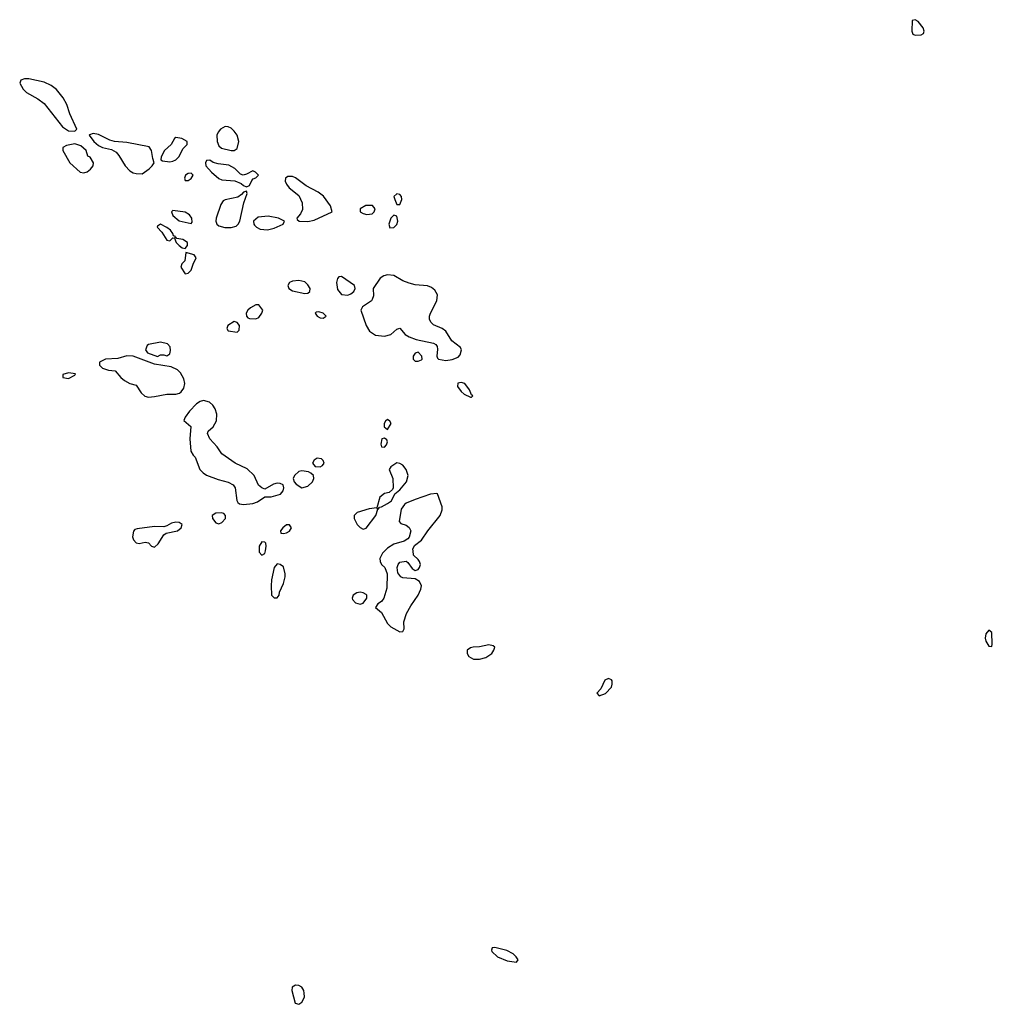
# Model space of a CAD drawing. Header units: inches. Extents: x 2221774 to 2440637, y 201306 to 357559.
# Tile 4 of 245: x 2241731 to 2248073, y 237041 to 243464. Entities that reach past the tile are written whole.
import ezdxf

# ---------------------------------------------------------------- set-up
doc = ezdxf.new("R2010")
doc.units = ezdxf.units.IN
doc.header["$MEASUREMENT"] = 0
doc.layers.add('C2243', color=7, linetype='Continuous')
doc.layers.add('C2244', color=7, linetype='Continuous')

msp = doc.modelspace()

# ---------------------------------------------------------------- linework, layer by layer
at = {"layer": 'C2243', "color": 5, "elevation": 20}
for points in [[(2243291.5, 240000), (2243291.3, 239990), (2243310, 239971.3), (2243330, 239982), (2243333.4, 240000)], [(2244112.9, 240000), (2244095.9, 239984.1), (2244078.8, 239950), (2244081, 239930), (2244090.7, 239910.7), (2244111, 239890), (2244126.8, 239850), (2244125.4, 239754.6), (2244106, 239690), (2244090, 239668.7), (2244067.1, 239652.9), (2244052, 239630), (2244090, 239596), (2244130, 239526), (2244150, 239502.8), (2244210, 239471.3), (2244230, 239472), (2244239, 239490), (2244235.5, 239535.5), (2244253.6, 239590), (2244280.4, 239639.6), (2244329.6, 239710), (2244347.6, 239750), (2244351.5, 239771.5), (2244338.7, 239798.7), (2244310, 239817.2), (2244230, 239822.7), (2244215.3, 239830), (2244196.5, 239856.5), (2244193.2, 239890), (2244199, 239910), (2244210, 239924.7), (2244250, 239931.3), (2244262, 239922), (2244290, 239884.7), (2244310, 239871.3), (2244330, 239878), (2244339, 239890), (2244344, 239910), (2244337.2, 239930), (2244330, 239942), (2244298, 239970), (2244296, 240000)]]:
    msp.add_lwpolyline(points, dxfattribs=at)
for points in [[(2243410, 239914), (2243390.7, 239889.3), (2243373.4, 239810), (2243371, 239771), (2243372, 239710), (2243390, 239692), (2243410, 239692), (2243422, 239710), (2243424, 239730), (2243450, 239786), (2243462.9, 239830), (2243462.9, 239850), (2243450, 239894), (2243430, 239909)], [(2243950, 239729.2), (2243930, 239725.2), (2243904.7, 239710), (2243898, 239690), (2243901, 239681), (2243920.7, 239660.7), (2243950, 239651), (2243970, 239658), (2243995.3, 239690), (2243994, 239710), (2243990, 239714), (2243970, 239725.2)], [(2248050, 239482), (2248030, 239458), (2248026.8, 239430), (2248031.3, 239410), (2248050, 239378), (2248070, 239374), (2248073.2, 239390), (2248070, 239466)], [(2244790, 239385.1), (2244730, 239373.6), (2244688.6, 239371.4), (2244670, 239367), (2244648, 239350), (2244648.4, 239330), (2244660.5, 239310), (2244690, 239292.7), (2244730, 239292.4), (2244770, 239303.8), (2244809.3, 239330), (2244823.7, 239350), (2244829.2, 239370), (2244818.7, 239378.7)], [(2245570, 239165.2), (2245545.8, 239154.2), (2245521, 239099), (2245494, 239070), (2245510, 239054), (2245550, 239067.3), (2245589.2, 239110), (2245594.5, 239130), (2245594.5, 239150), (2245590, 239157.2)], [(2244830, 237412), (2244811.3, 237408.7), (2244807.1, 237392.9), (2244810, 237384.7), (2244846, 237350), (2244910, 237324.4), (2244970, 237316), (2244981.2, 237330), (2244969.2, 237350), (2244949.2, 237370), (2244908.1, 237391.9)], [(2243530, 237166.6), (2243506.9, 237153.1), (2243506, 237130), (2243528, 237048), (2243550, 237040.7), (2243570, 237054.8), (2243579.5, 237070), (2243587, 237090), (2243586.6, 237113.4), (2243583.6, 237130), (2243570, 237153.3), (2243550, 237163.6)]]:
    msp.add_lwpolyline(points, close=True, dxfattribs=at)
at = {"layer": 'C2244', "color": 5, "elevation": 20}
for points in [[(2247570, 243464), (2247550, 243458), (2247548.5, 243390), (2247556, 243370), (2247570, 243363.8), (2247610, 243364.9), (2247625.2, 243374.8), (2247629.2, 243390), (2247622.7, 243410), (2247590, 243452.7)], [(2241790, 243078.4), (2241762.4, 243077.6), (2241738, 243070), (2241730.8, 243050), (2241754, 243010), (2241774.8, 242990), (2241850, 242948), (2241890, 242916.3), (2242010, 242764), (2242050, 242738), (2242090, 242736), (2242104, 242750), (2242058.7, 242850), (2242038.9, 242910), (2242014.6, 242954.6), (2241970, 243009.6), (2241935.1, 243035), (2241890, 243056.9)], [(2243070, 242767.3), (2243040.7, 242750), (2243024.9, 242730), (2243016.3, 242710), (2243019.1, 242670), (2243030, 242641), (2243046.2, 242626.2), (2243109.3, 242610.7), (2243130, 242610.8), (2243150, 242624.7), (2243160.5, 242670), (2243148, 242710), (2243130, 242737.6), (2243110, 242756.9), (2243090, 242765.6)], [(2242210, 242721.2), (2242186.4, 242713.6), (2242184.7, 242710), (2242214, 242670), (2242243.9, 242643.9), (2242270, 242630.6), (2242330, 242617.3), (2242359.9, 242599.9), (2242378.3, 242578.3), (2242418, 242510), (2242450, 242478), (2242470, 242465.5), (2242490, 242460.5), (2242530, 242458.8), (2242574, 242490), (2242595.3, 242510), (2242608.7, 242530), (2242598.6, 242558.6), (2242589.6, 242610), (2242574.3, 242634.3), (2242430, 242663.5), (2242349.4, 242669.4), (2242319.1, 242679.1), (2242244.9, 242715.1)], [(2242750, 242696), (2242741, 242690), (2242718.8, 242650), (2242675.5, 242610), (2242654, 242570), (2242651.3, 242550), (2242662.5, 242542.5), (2242710, 242536.4), (2242730, 242541.3), (2242750, 242550.4), (2242769.6, 242570), (2242797, 242623), (2242822, 242650), (2242822, 242670), (2242788, 242690)], [(2242090, 242653.3), (2242036.8, 242643.2), (2242011.3, 242630), (2242011, 242610), (2242057.3, 242530), (2242126, 242470), (2242150, 242464.9), (2242170, 242470.8), (2242191.7, 242488.3), (2242209.2, 242510), (2242212.3, 242530), (2242190, 242568), (2242174.6, 242574.6), (2242163.7, 242610), (2242130, 242640.5)], [(2242970, 242548), (2242950, 242546), (2242942, 242530), (2242944.7, 242510), (2242981, 242470), (2243030, 242427.3), (2243050, 242419.1), (2243133.7, 242413.7), (2243176, 242396), (2243190, 242382), (2243210, 242374), (2243230, 242382), (2243244, 242416), (2243254, 242426), (2243270, 242432), (2243288, 242450), (2243268, 242470), (2243250, 242479), (2243210, 242455.3), (2243188.9, 242448.9), (2243170, 242455.3), (2243134.2, 242494.2), (2243095.6, 242515.6), (2243024.5, 242524.5), (2242993.2, 242533.2)], [(2242850, 242462), (2242830, 242461.2), (2242811.3, 242450), (2242806, 242430), (2242810, 242414), (2242830, 242416), (2242850, 242427.3), (2242862, 242450)], [(2243510, 242441.6), (2243478.5, 242441.5), (2243464, 242430), (2243462, 242410), (2243470.6, 242390), (2243487.5, 242367.5), (2243550, 242316.3), (2243573.7, 242270), (2243574, 242226), (2243561.6, 242198.4), (2243538, 242170), (2243541, 242161), (2243554, 242150), (2243610, 242148.2), (2243650, 242155.5), (2243768, 242210), (2243758, 242250), (2243712.5, 242312.5), (2243678, 242338), (2243599.5, 242379.5), (2243530, 242433)], [(2243210, 242346), (2243190, 242338), (2243177.3, 242322.7), (2243152.7, 242307.3), (2243070, 242289.6), (2243057.6, 242282.4), (2243042, 242258), (2243012.7, 242170), (2243010.6, 242150), (2243017.3, 242130), (2243030, 242119.1), (2243068.2, 242108.2), (2243110, 242108), (2243142, 242118), (2243156, 242130), (2243167.3, 242150), (2243191.6, 242268.4), (2243214, 242330)], [(2244190, 242328.7), (2244171.3, 242310), (2244176, 242290), (2244190, 242258), (2244210, 242258), (2244222.7, 242290), (2244221.2, 242310), (2244210, 242324)], [(2244031.8, 242251.8), (2243988.7, 242251.3), (2243951.3, 242230), (2243951.3, 242210), (2243970, 242200.7), (2243993.7, 242193.7), (2244030, 242197.3), (2244042.7, 242210), (2244049.2, 242230)], [(2242730, 242219), (2242721, 242210), (2242730, 242186), (2242770, 242151), (2242850, 242134), (2242856.4, 242143.6), (2242853.2, 242170), (2242837.2, 242190), (2242810, 242209.2)], [(2243350, 242181.3), (2243284.8, 242175.2), (2243256.3, 242150), (2243257.3, 242130), (2243262.8, 242122.8), (2243276, 242110), (2243298.4, 242098.4), (2243347.5, 242092.5), (2243390, 242103), (2243448.7, 242130), (2243458, 242150), (2243418, 242170)], [(2244170, 242188.7), (2244150, 242168.7), (2244137.3, 242130), (2244145.5, 242105.5), (2244170, 242108.2), (2244190, 242127.3), (2244196.2, 242150), (2244190, 242182)], [(2242650, 242129), (2242630, 242118), (2242626.8, 242110), (2242656.8, 242076.8), (2242690, 242024.7), (2242710, 242022), (2242730, 242042), (2242739.6, 242039.6), (2242752, 242010), (2242771.3, 241990), (2242790, 241976), (2242810, 241971.3), (2242824, 241990), (2242824, 242010), (2242795.3, 242030), (2242756.4, 242036.4), (2242750, 242046), (2242742, 242042), (2242746, 242050), (2242734, 242054), (2242728.7, 242070), (2242714, 242090), (2242690, 242109)], [(2242814, 241946), (2242806.8, 241890), (2242788.3, 241871.7), (2242780.7, 241850), (2242810, 241806), (2242830, 241811.3), (2242848.7, 241830), (2242861.2, 241870), (2242880.9, 241910), (2242868.7, 241930)], [(2243830, 241788), (2243812.7, 241787.3), (2243803.6, 241776.4), (2243796, 241750), (2243803.4, 241703.4), (2243830, 241671), (2243870, 241667.3), (2243890, 241674.8), (2243909.5, 241690.5), (2243919.3, 241710), (2243913.2, 241730)], [(2244130, 241799.7), (2244106.3, 241793.7), (2244082.3, 241777.7), (2244034.8, 241710), (2244037.5, 241662.5), (2244030, 241639), (2244024, 241630), (2243966.8, 241590), (2243956.3, 241570), (2243990.4, 241470), (2244012.1, 241432.1), (2244050, 241404.9), (2244110, 241399.1), (2244150, 241410.8), (2244190, 241444.7), (2244210, 241452), (2244244.7, 241410), (2244270, 241394), (2244316.8, 241376.8), (2244430, 241353.4), (2244444.9, 241344.9), (2244452.7, 241332.7), (2244455.2, 241315.2), (2244450.8, 241270), (2244455.3, 241255.3), (2244462, 241250), (2244510, 241241.6), (2244550, 241248), (2244590, 241263), (2244603, 241277), (2244611.8, 241310), (2244604.9, 241324.9), (2244549.5, 241370), (2244510, 241433), (2244486, 241450), (2244430, 241473.3), (2244411.6, 241490), (2244402.6, 241510), (2244402.6, 241530), (2244409.7, 241550), (2244451.8, 241630), (2244454.8, 241670), (2244438.9, 241698.9), (2244417.2, 241717.2), (2244390, 241727.9), (2244310, 241734.4), (2244270, 241744.6), (2244230, 241761.1), (2244170, 241795.6)], [(2243550, 241762), (2243510, 241757.2), (2243490, 241748.7), (2243478.8, 241730), (2243486, 241710), (2243510, 241694.8), (2243590, 241678.8), (2243610, 241681), (2243622, 241690), (2243624, 241710), (2243610, 241735.3), (2243590, 241754)], [(2243290, 241604), (2243270, 241603.7), (2243236, 241584), (2243219.1, 241570), (2243207.7, 241550), (2243210.6, 241530), (2243219.1, 241519.1), (2243230, 241514.9), (2243270, 241511.8), (2243290, 241521.6), (2243309.5, 241550), (2243317.2, 241570)], [(2243682, 241558), (2243664.5, 241555.5), (2243658, 241550), (2243671.3, 241530), (2243690, 241518.8), (2243710, 241516), (2243728.7, 241530), (2243708.7, 241550)], [(2243130, 241495.1), (2243088, 241470), (2243080.5, 241450), (2243090, 241434.8), (2243150, 241426), (2243162, 241438), (2243165.2, 241470), (2243150, 241489)], [(2242650, 241360.5), (2242570, 241344), (2242562, 241338), (2242551.3, 241310), (2242564.7, 241290), (2242630, 241267.3), (2242650, 241278), (2242670, 241278), (2242690, 241271), (2242710, 241284.7), (2242714, 241306), (2242711.6, 241330), (2242695.1, 241350)], [(2242430, 241271.6), (2242370, 241254.5), (2242290, 241249.5), (2242251, 241230), (2242250.7, 241210), (2242271, 241190), (2242310, 241177.1), (2242352.7, 241172.7), (2242390, 241130.7), (2242414.8, 241110), (2242450, 241090.7), (2242490, 241078.8), (2242523, 241030), (2242547.4, 241007.4), (2242570, 241000.4), (2242610, 241005.3), (2242690, 241020.3), (2242750, 241020.3), (2242772.3, 241027.7), (2242783.3, 241036.7), (2242800.8, 241059.2), (2242806.6, 241090), (2242801.7, 241121.7), (2242780.1, 241160.1), (2242759, 241179), (2242718.3, 241198.3), (2242610, 241217), (2242470, 241269.6)], [(2244330, 241294), (2244310, 241288.7), (2244296, 241270), (2244296, 241250), (2244310, 241236), (2244330, 241236), (2244350, 241244.7), (2244355.3, 241250), (2244354, 241270)], [(2242050, 241159.3), (2242012, 241150), (2242012, 241130), (2242050, 241124), (2242090, 241144.7), (2242093.6, 241153.6)], [(2244610, 241097.2), (2244587.9, 241092.1), (2244586.8, 241070), (2244610, 241038), (2244630, 241021), (2244670, 241002), (2244678, 241002), (2244686, 241010), (2244676.4, 241016.4), (2244664, 241050), (2244633.2, 241090)], [(2242930, 240978.7), (2242907.3, 240972.7), (2242883, 240957), (2242839.1, 240910), (2242810.8, 240870), (2242802, 240850), (2242846, 240810), (2242839.3, 240730), (2242847.7, 240650), (2242862.4, 240622.4), (2242874.8, 240610), (2242905.5, 240530), (2242927.5, 240507.5), (2242950, 240492.7), (2243024.9, 240464.9), (2243090, 240447), (2243122, 240430), (2243135.8, 240410), (2243147.7, 240327.7), (2243153.7, 240313.7), (2243165.2, 240305.2), (2243190, 240302), (2243250, 240306.8), (2243282, 240318), (2243330, 240352), (2243371.3, 240351.3), (2243431.8, 240368.2), (2243449.2, 240390), (2243453.2, 240410), (2243449.2, 240429.2), (2243430, 240438), (2243410, 240440.7), (2243385.1, 240434.9), (2243330, 240402), (2243310, 240409), (2243288.5, 240428.4), (2243259.6, 240490), (2243214.6, 240534.6), (2243136, 240570), (2243050, 240632.7), (2243018.2, 240678.2), (2242969.6, 240730), (2242956, 240764), (2242960.1, 240779.9), (2242992.3, 240807.7), (2243013.6, 240846.4), (2243015.8, 240890), (2243004.4, 240924.4), (2242989.8, 240949.8), (2242968.4, 240968.4)], [(2244130, 240855.3), (2244115.3, 240844.7), (2244107.3, 240830), (2244107.9, 240807.9), (2244130, 240791.3), (2244152.3, 240830), (2244144.7, 240844.7)], [(2244110, 240734), (2244091.3, 240728.7), (2244086, 240694), (2244090, 240678), (2244110, 240674.8), (2244122.7, 240690), (2244129, 240710), (2244124, 240724)], [(2243670, 240604.5), (2243650.7, 240590), (2243640.5, 240570), (2243658, 240550), (2243690, 240546), (2243705.4, 240554.6), (2243717, 240570), (2243710, 240588.7), (2243698.4, 240598.4)], [(2244190, 240573.2), (2244150, 240548), (2244141, 240530), (2244164, 240470), (2244166, 240410), (2244161, 240399), (2244139.8, 240380.2), (2244110, 240372.7), (2244078.8, 240350), (2244059.6, 240280.4), (2244010, 240272.3), (2243932, 240250), (2243911.3, 240230), (2243911, 240210), (2243930.8, 240170), (2243950, 240150.8), (2243970, 240140.7), (2243990, 240146.8), (2244054, 240230), (2244066, 240270), (2244062, 240278), (2244070, 240274), (2244076.4, 240283.6), (2244090, 240286), (2244130, 240306.8), (2244154.8, 240325.2), (2244178, 240370), (2244210, 240396), (2244252.7, 240450), (2244263.7, 240490), (2244252, 240530), (2244230, 240557.2), (2244210, 240569)], [(2243570, 240520.9), (2243550, 240516), (2243522, 240490), (2243514, 240470), (2243521, 240450), (2243533.4, 240433.4), (2243570, 240410.8), (2243610, 240420.7), (2243639.3, 240450), (2243649.3, 240470), (2243646, 240490), (2243630, 240506), (2243614.2, 240514.2)], [(2243046.3, 240246.3), (2243010, 240243.7), (2242986.8, 240230), (2242987.3, 240210), (2243010, 240181), (2243030, 240174.8), (2243050, 240182.8), (2243072.7, 240210), (2243073.2, 240230), (2243062, 240242)], [(2242750, 240187), (2242720.7, 240179.3), (2242690, 240161.2), (2242670, 240155.1), (2242610, 240158), (2242496.7, 240143.3), (2242481.3, 240138.7), (2242472, 240128), (2242466.5, 240090), (2242473.1, 240070), (2242490, 240051.8), (2242510, 240046.5), (2242550, 240056.5), (2242570.2, 240050.2), (2242590, 240030.4), (2242610, 240023.8), (2242634.5, 240045.5), (2242670, 240102.8), (2242686.3, 240113.7), (2242759, 240130), (2242782.7, 240150), (2242789.2, 240170), (2242770, 240183.7)], [(2243490, 240168.7), (2243470, 240168.7), (2243446, 240150), (2243432, 240130), (2243434, 240114), (2243450, 240112), (2243470, 240116), (2243490, 240126.8), (2243504, 240150)]]:
    msp.add_lwpolyline(points, close=True, dxfattribs=at)
for points in [[(2244296, 240000), (2244295.3, 240010), (2244305.2, 240034.8), (2244351.9, 240068.1), (2244393, 240130), (2244473.5, 240230), (2244485.4, 240265.4), (2244485.8, 240285.8), (2244455.3, 240370), (2244450, 240374), (2244410, 240369), (2244310, 240334.5), (2244251.3, 240310), (2244239.8, 240300.2), (2244218.8, 240270), (2244206, 240190), (2244216.9, 240176.9), (2244250, 240166.8), (2244270.4, 240150.4), (2244280.7, 240130), (2244270.8, 240089.2), (2244262.8, 240077.2), (2244238, 240062), (2244170, 240042.7), (2244130, 240016), (2244112.9, 240000)], [(2243333.4, 240000), (2243339, 240030), (2243335.3, 240050), (2243330, 240055.3), (2243310, 240058), (2243292, 240030), (2243291.5, 240000)]]:
    msp.add_lwpolyline(points, dxfattribs=at)

doc.saveas('drawing.dxf')
